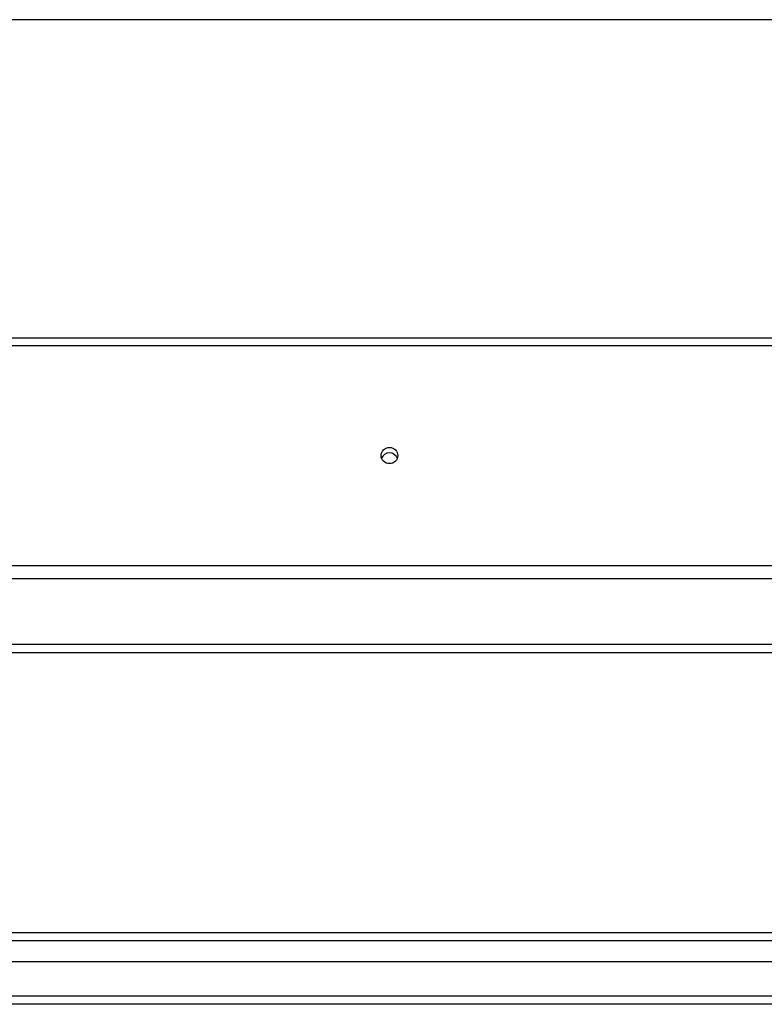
# Model space of a CAD drawing. Header units: inches. Extents: x 96 to 240, y 74 to 100.
# Tile 49 of 65: x 213 to 222, y 75 to 87. Entities that reach past the tile are written whole.
import ezdxf

# ---------------------------------------------------------------- set-up
doc = ezdxf.new("R2010")
doc.units = ezdxf.units.IN
doc.header["$MEASUREMENT"] = 0
doc.layers.add('Visible Edges(ANSI)', color=7, linetype='Continuous', lineweight=25)
doc.layers.add('Visible Tangent Edges(ANSI)', color=7, linetype='Continuous', lineweight=25)

msp = doc.modelspace()

# ---------------------------------------------------------------- linework, layer by layer
at = {"layer": 'Visible Edges(ANSI)'}
for p, q in [((238.608, 87.091), (168.974, 87.091)), ((168.974, 83.25), (238.608, 83.25)), ((238.608, 80.341), (168.974, 80.341)), ((183.233, 79.452), (233.983, 79.452)), ((169.005, 76.068), (239.211, 76.068)), ((239.399, 75.714), (168.816, 75.714)), ((240.009, 75.202), (168.974, 75.202))]:
    msp.add_line(p, q, dxfattribs=at)
msp.add_ellipse((217.608, 81.828), major_axis=(-0.101, 0), ratio=0.966998, dxfattribs=at)
msp.add_ellipse((217.608, 81.764), major_axis=(0.1, 0), ratio=0.966998, start_param=0.333879, end_param=2.807714, dxfattribs=at)
at = {"layer": 'Visible Tangent Edges(ANSI)'}
for p, q in [((168.974, 83.157), (238.608, 83.157)), ((238.608, 80.498), (168.974, 80.498)), ((183.233, 79.551), (233.983, 79.551)), ((239.341, 75.969), (168.875, 75.969)), ((240.009, 75.301), (168.207, 75.301))]:
    msp.add_line(p, q, dxfattribs=at)

doc.saveas('drawing.dxf')
